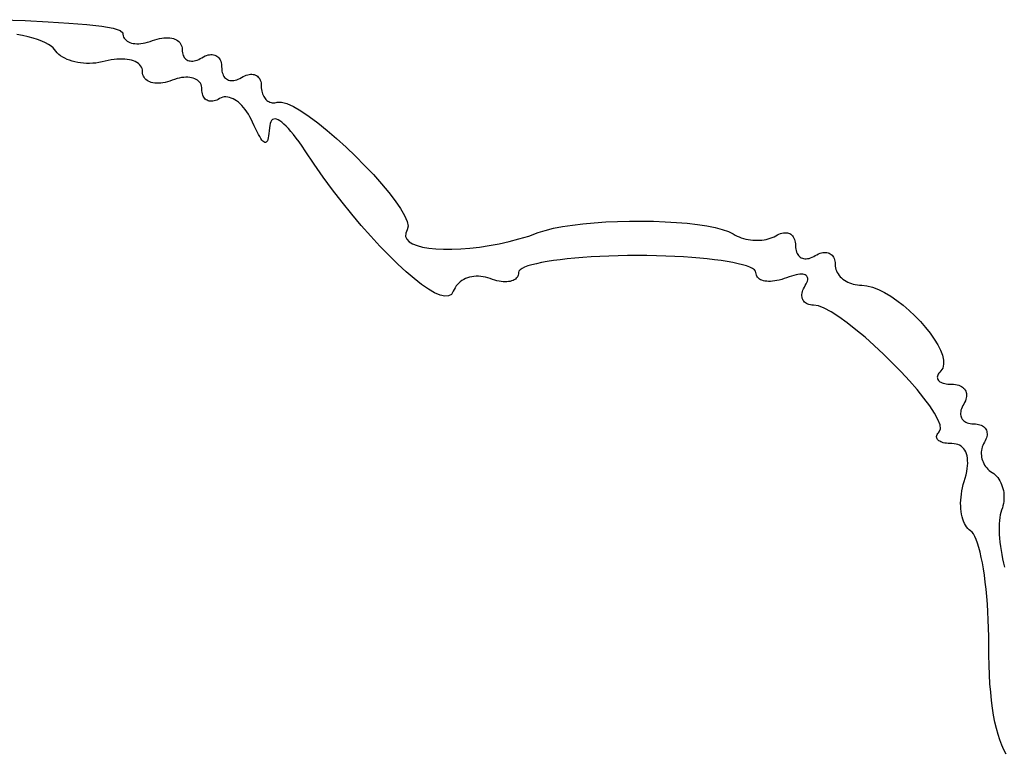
# Model space of a CAD drawing. Header units: metres. Extents: x 7 to 471, y 42 to 513.
# Tile 26 of 85: x 75 to 93, y 219 to 232. Entities that reach past the tile are written whole.
import ezdxf

# ---------------------------------------------------------------- set-up
doc = ezdxf.new("R2010")
doc.units = ezdxf.units.M

msp = doc.modelspace()

# ---------------------------------------------------------------- linework, layer by layer
for p, q in [((75.076, 232.276), (75.5167, 232.26)), ((75.5167, 232.26), (75.9267, 232.24)), ((75.9267, 232.24), (76.2975, 232.217)), ((76.2975, 232.217), (76.6203, 232.189)), ((76.6203, 232.189), (76.8864, 232.158)), ((76.8864, 232.158), (77.0872, 232.123)), ((77.0872, 232.123), (77.2141, 232.085)), ((77.2141, 232.085), (77.2583, 232.044)), ((75.4726, 231.994), (75.3692, 232.015)), ((75.5694, 231.97), (75.4726, 231.994)), ((75.659, 231.946), (75.5694, 231.97)), ((75.7409, 231.92), (75.659, 231.946)), ((75.8146, 231.893), (75.7409, 231.92)), ((77.2583, 232.044), (77.2601, 232.016)), ((77.2601, 232.016), (77.2653, 231.991)), ((77.2653, 231.991), (77.2738, 231.967)), ((77.2738, 231.967), (77.2854, 231.946)), ((77.2854, 231.946), (77.3001, 231.926)), ((77.3001, 231.926), (77.3176, 231.909)), ((77.3176, 231.909), (77.3379, 231.893)), ((77.7443, 231.887), (77.7875, 231.903)), ((77.7875, 231.903), (77.8307, 231.918)), ((77.8307, 231.918), (77.873, 231.931)), ((77.873, 231.931), (77.9143, 231.941)), ((77.9143, 231.941), (77.9543, 231.948)), ((77.9543, 231.948), (77.993, 231.953)), ((77.993, 231.953), (78.0301, 231.955)), ((78.0301, 231.955), (78.0657, 231.955)), ((78.0657, 231.955), (78.0995, 231.952)), ((78.0995, 231.952), (78.1314, 231.947)), ((78.1314, 231.947), (78.1612, 231.94)), ((78.1612, 231.94), (78.1889, 231.93)), ((78.1889, 231.93), (78.2142, 231.918)), ((78.2142, 231.918), (78.2371, 231.903)), ((78.2371, 231.903), (78.2574, 231.887)), ((75.8797, 231.865), (75.8146, 231.893)), ((75.9355, 231.836), (75.8797, 231.865)), ((75.9816, 231.806), (75.9355, 231.836)), ((76.0175, 231.776), (75.9816, 231.806)), ((76.0426, 231.744), (76.0175, 231.776)), ((76.0642, 231.714), (76.0426, 231.744)), ((77.3379, 231.893), (77.3608, 231.88)), ((77.3608, 231.88), (77.3861, 231.869)), ((77.3861, 231.869), (77.4138, 231.86)), ((77.4138, 231.86), (77.4436, 231.854)), ((77.4436, 231.854), (77.4755, 231.85)), ((77.4755, 231.85), (77.5093, 231.848)), ((77.5093, 231.848), (77.5448, 231.848)), ((77.5448, 231.848), (77.582, 231.851)), ((77.582, 231.851), (77.6207, 231.856)), ((77.6207, 231.856), (77.6607, 231.864)), ((77.6607, 231.864), (77.702, 231.874)), ((77.702, 231.874), (77.7443, 231.887)), ((78.2574, 231.887), (78.2749, 231.868)), ((78.2749, 231.868), (78.2896, 231.847)), ((78.2896, 231.847), (78.3012, 231.824)), ((78.3012, 231.824), (78.3097, 231.799)), ((78.3097, 231.799), (78.3149, 231.772)), ((78.3149, 231.772), (78.3167, 231.743)), ((78.3167, 231.743), (78.3178, 231.714)), ((76.0897, 231.685), (76.0642, 231.714)), ((76.1188, 231.658), (76.0897, 231.685)), ((76.1514, 231.632), (76.1188, 231.658)), ((76.1871, 231.609), (76.1514, 231.632)), ((76.2258, 231.588), (76.1871, 231.609)), ((76.2673, 231.569), (76.2258, 231.588)), ((76.3112, 231.552), (76.2673, 231.569)), ((76.3574, 231.537), (76.3112, 231.552)), ((76.9998, 231.548), (76.9454, 231.535)), ((77.053, 231.558), (76.9998, 231.548)), ((77.1049, 231.566), (77.053, 231.558)), ((77.1553, 231.571), (77.1049, 231.566)), ((77.2039, 231.574), (77.1553, 231.571)), ((77.2507, 231.575), (77.2039, 231.574)), ((77.2954, 231.573), (77.2507, 231.575)), ((77.3379, 231.568), (77.2954, 231.573)), ((77.378, 231.562), (77.3379, 231.568)), ((77.4156, 231.553), (77.378, 231.562)), ((77.4504, 231.542), (77.4156, 231.553)), ((78.3178, 231.714), (78.3213, 231.687)), ((78.3213, 231.687), (78.327, 231.663)), ((78.327, 231.663), (78.3347, 231.64)), ((78.3347, 231.64), (78.3445, 231.62)), ((78.3445, 231.62), (78.3562, 231.601)), ((78.3562, 231.601), (78.3697, 231.585)), ((78.3697, 231.585), (78.385, 231.572)), ((78.385, 231.572), (78.4019, 231.56)), ((78.4019, 231.56), (78.4203, 231.551)), ((78.4203, 231.551), (78.4402, 231.544)), ((78.4402, 231.544), (78.4614, 231.54)), ((78.5077, 231.539), (78.5325, 231.543)), ((78.5325, 231.543), (78.5582, 231.548)), ((78.5582, 231.548), (78.5849, 231.557)), ((78.5849, 231.557), (78.6124, 231.568)), ((78.6124, 231.568), (78.6406, 231.582)), ((78.6406, 231.582), (78.6694, 231.599)), ((78.6694, 231.599), (78.6983, 231.615)), ((78.6983, 231.615), (78.7265, 231.629)), ((78.7265, 231.629), (78.754, 231.639)), ((78.754, 231.639), (78.7806, 231.647)), ((78.7806, 231.647), (78.8064, 231.652)), ((78.8064, 231.652), (78.8312, 231.654)), ((78.8312, 231.654), (78.8549, 231.654)), ((78.8549, 231.654), (78.8774, 231.651)), ((78.8774, 231.651), (78.8987, 231.645)), ((78.8987, 231.645), (78.9186, 231.637)), ((78.9186, 231.637), (78.937, 231.626)), ((78.937, 231.626), (78.9539, 231.613)), ((78.9539, 231.613), (78.9692, 231.597)), ((78.9692, 231.597), (78.9827, 231.579)), ((78.9827, 231.579), (78.9944, 231.558)), ((78.9944, 231.558), (79.0042, 231.535)), ((76.4055, 231.525), (76.3574, 231.537)), ((76.4555, 231.514), (76.4055, 231.525)), ((76.5069, 231.506), (76.4555, 231.514)), ((76.5597, 231.501), (76.5069, 231.506)), ((76.6135, 231.498), (76.5597, 231.501)), ((76.6682, 231.497), (76.6135, 231.498)), ((76.7234, 231.5), (76.6682, 231.497)), ((76.779, 231.504), (76.7234, 231.5)), ((76.8347, 231.512), (76.779, 231.504)), ((76.8902, 231.522), (76.8347, 231.512)), ((76.9454, 231.535), (76.8902, 231.522)), ((77.4822, 231.529), (77.4504, 231.542)), ((77.511, 231.513), (77.4822, 231.529)), ((77.5365, 231.496), (77.511, 231.513)), ((77.5586, 231.477), (77.5365, 231.496)), ((77.577, 231.455), (77.5586, 231.477)), ((77.5917, 231.432), (77.577, 231.455)), ((77.6024, 231.407), (77.5917, 231.432)), ((77.6089, 231.38), (77.6024, 231.407)), ((77.6111, 231.351), (77.6089, 231.38)), ((78.4614, 231.54), (78.484, 231.538)), ((78.484, 231.538), (78.5077, 231.539)), ((79.0042, 231.535), (79.0119, 231.51)), ((79.0119, 231.51), (79.0176, 231.483)), ((79.0176, 231.483), (79.021, 231.454)), ((79.021, 231.454), (79.0234, 231.391)), ((79.0234, 231.391), (79.0269, 231.361)), ((77.6129, 231.323), (77.6111, 231.351)), ((77.6181, 231.296), (77.6129, 231.323)), ((77.6266, 231.272), (77.6181, 231.296)), ((77.6382, 231.249), (77.6266, 231.272)), ((77.6529, 231.229), (77.6382, 231.249)), ((77.6704, 231.21), (77.6529, 231.229)), ((77.6907, 231.194), (77.6704, 231.21)), ((77.7135, 231.18), (77.6907, 231.194)), ((78.1403, 231.197), (78.097, 231.182)), ((78.1835, 231.212), (78.1403, 231.197)), ((78.2258, 231.225), (78.1835, 231.212)), ((78.267, 231.235), (78.2258, 231.225)), ((78.3071, 231.243), (78.267, 231.235)), ((78.3457, 231.247), (78.3071, 231.243)), ((78.3829, 231.25), (78.3457, 231.247)), ((78.4185, 231.249), (78.3829, 231.25)), ((78.4523, 231.247), (78.4185, 231.249)), ((78.4841, 231.241), (78.4523, 231.247)), ((78.514, 231.234), (78.4841, 231.241)), ((78.5417, 231.224), (78.514, 231.234)), ((78.567, 231.212), (78.5417, 231.224)), ((78.5899, 231.198), (78.567, 231.212)), ((78.6101, 231.181), (78.5899, 231.198)), ((79.0269, 231.361), (79.0325, 231.334)), ((79.0325, 231.334), (79.0403, 231.309)), ((79.0403, 231.309), (79.05, 231.286)), ((79.05, 231.286), (79.0617, 231.266)), ((79.0617, 231.266), (79.0753, 231.248)), ((79.0753, 231.248), (79.0905, 231.232)), ((79.0905, 231.232), (79.1074, 231.219)), ((79.1074, 231.219), (79.1258, 231.208)), ((79.1258, 231.208), (79.1457, 231.199)), ((79.1457, 231.199), (79.167, 231.194)), ((79.167, 231.194), (79.1895, 231.19)), ((79.2132, 231.19), (79.238, 231.192)), ((79.238, 231.192), (79.2638, 231.197)), ((79.2638, 231.197), (79.2905, 231.205)), ((79.2905, 231.205), (79.318, 231.216)), ((79.318, 231.216), (79.3462, 231.229)), ((79.3462, 231.229), (79.375, 231.246)), ((79.375, 231.246), (79.4038, 231.262)), ((79.4038, 231.262), (79.432, 231.276)), ((79.432, 231.276), (79.4595, 231.287)), ((79.4595, 231.287), (79.4862, 231.295)), ((79.4862, 231.295), (79.512, 231.301)), ((79.512, 231.301), (79.5368, 231.304)), ((79.5368, 231.304), (79.5605, 231.304)), ((79.5605, 231.304), (79.583, 231.302)), ((79.583, 231.302), (79.6042, 231.297)), ((79.6042, 231.297), (79.6241, 231.29)), ((79.6241, 231.29), (79.6426, 231.28)), ((79.6426, 231.28), (79.6595, 231.268)), ((79.6595, 231.268), (79.6747, 231.254)), ((79.6747, 231.254), (79.6882, 231.237)), ((79.6882, 231.237), (79.6999, 231.218)), ((79.6999, 231.218), (79.7097, 231.197)), ((79.7097, 231.197), (79.7175, 231.173)), ((77.7389, 231.168), (77.7135, 231.18)), ((77.7665, 231.159), (77.7389, 231.168)), ((77.7964, 231.151), (77.7665, 231.159)), ((77.8283, 231.146), (77.7964, 231.151)), ((77.8621, 231.144), (77.8283, 231.146)), ((77.8976, 231.144), (77.8621, 231.144)), ((77.9348, 231.146), (77.8976, 231.144)), ((77.9735, 231.151), (77.9348, 231.146)), ((78.0135, 231.159), (77.9735, 231.151)), ((78.0547, 231.169), (78.0135, 231.159)), ((78.097, 231.182), (78.0547, 231.169)), ((78.6277, 231.162), (78.6101, 231.181)), ((78.6423, 231.142), (78.6277, 231.162)), ((78.654, 231.119), (78.6423, 231.142)), ((78.6625, 231.094), (78.654, 231.119)), ((78.6677, 231.067), (78.6625, 231.094)), ((78.6694, 231.038), (78.6677, 231.067)), ((78.6705, 231.009), (78.6694, 231.038)), ((79.1895, 231.19), (79.2132, 231.19)), ((79.7175, 231.173), (79.7231, 231.148)), ((79.7231, 231.148), (79.7266, 231.12)), ((79.7266, 231.12), (79.7278, 231.09)), ((79.7278, 231.09), (79.7287, 231.06)), ((79.7287, 231.06), (79.7315, 231.031)), ((79.7315, 231.031), (79.7361, 231.003)), ((78.6736, 230.982), (78.6705, 231.009)), ((78.6787, 230.956), (78.6736, 230.982)), ((78.6856, 230.933), (78.6787, 230.956)), ((78.6944, 230.912), (78.6856, 230.933)), ((78.7048, 230.893), (78.6944, 230.912)), ((78.7169, 230.876), (78.7048, 230.893)), ((78.7306, 230.862), (78.7169, 230.876)), ((78.7457, 230.849), (78.7306, 230.862)), ((78.7622, 230.839), (78.7457, 230.849)), ((78.9342, 230.843), (78.9096, 230.834)), ((78.9594, 230.855), (78.9342, 230.843)), ((78.9852, 230.87), (78.9594, 230.855)), ((79.0119, 230.884), (78.9852, 230.87)), ((79.0398, 230.894), (79.0119, 230.884)), ((79.0688, 230.899), (79.0398, 230.894)), ((79.0987, 230.9), (79.0688, 230.899)), ((79.1293, 230.897), (79.0987, 230.9)), ((79.1605, 230.891), (79.1293, 230.897)), ((79.1921, 230.88), (79.1605, 230.891)), ((79.224, 230.866), (79.1921, 230.88)), ((79.256, 230.849), (79.224, 230.866)), ((79.2879, 230.827), (79.256, 230.849)), ((79.7361, 231.003), (79.7424, 230.977)), ((79.7424, 230.977), (79.7504, 230.952)), ((79.7504, 230.952), (79.7598, 230.929)), ((79.7598, 230.929), (79.7708, 230.907)), ((79.7708, 230.907), (79.7832, 230.887)), ((79.7832, 230.887), (79.7969, 230.869)), ((79.7969, 230.869), (79.8119, 230.852)), ((79.8119, 230.852), (79.828, 230.838)), ((78.78, 230.831), (78.7622, 230.839)), ((78.7991, 230.825), (78.78, 230.831)), ((78.8192, 230.822), (78.7991, 230.825)), ((78.8404, 230.821), (78.8192, 230.822)), ((78.8626, 230.823), (78.8404, 230.821)), ((78.8857, 230.827), (78.8626, 230.823)), ((78.9096, 230.834), (78.8857, 230.827)), ((79.3197, 230.803), (79.2879, 230.827)), ((79.3512, 230.775), (79.3197, 230.803)), ((79.3821, 230.744), (79.3512, 230.775)), ((79.4125, 230.71), (79.3821, 230.744)), ((79.442, 230.674), (79.4125, 230.71)), ((79.4705, 230.634), (79.442, 230.674)), ((79.828, 230.838), (79.8453, 230.825)), ((79.8453, 230.825), (79.8636, 230.815)), ((79.8636, 230.815), (79.8828, 230.806)), ((79.8828, 230.806), (79.9029, 230.8)), ((79.9029, 230.8), (79.9239, 230.796)), ((79.9239, 230.796), (79.9456, 230.795)), ((79.9456, 230.795), (79.9679, 230.796)), ((79.9679, 230.796), (79.9908, 230.799)), ((79.9908, 230.799), (80.0142, 230.805)), ((80.0142, 230.805), (80.0892, 230.808)), ((80.0892, 230.808), (80.1865, 230.782)), ((80.1865, 230.782), (80.3031, 230.728)), ((80.3031, 230.728), (80.436, 230.65)), ((79.498, 230.592), (79.4705, 230.634)), ((79.5242, 230.547), (79.498, 230.592)), ((79.549, 230.5), (79.5242, 230.547)), ((79.5722, 230.45), (79.549, 230.5)), ((79.929, 230.495), (79.9116, 230.48)), ((79.9495, 230.504), (79.929, 230.495)), ((79.973, 230.506), (79.9495, 230.504)), ((79.9993, 230.501), (79.973, 230.506)), ((80.0284, 230.49), (79.9993, 230.501)), ((80.0602, 230.472), (80.0284, 230.49)), ((80.436, 230.65), (80.5823, 230.552)), ((80.5823, 230.552), (80.7388, 230.435)), ((79.6011, 230.386), (79.5722, 230.45)), ((79.6283, 230.327), (79.6011, 230.386)), ((79.6538, 230.276), (79.6283, 230.327)), ((79.8738, 230.348), (79.87, 230.295)), ((79.8783, 230.392), (79.8738, 230.348)), ((79.8861, 230.428), (79.8783, 230.392)), ((79.8972, 230.457), (79.8861, 230.428)), ((79.9116, 230.48), (79.8972, 230.457)), ((80.0946, 230.447), (80.0602, 230.472)), ((80.1316, 230.416), (80.0946, 230.447)), ((80.171, 230.378), (80.1316, 230.416)), ((80.2127, 230.334), (80.171, 230.378)), ((80.2568, 230.284), (80.2127, 230.334)), ((80.7388, 230.435), (80.9026, 230.302)), ((79.6777, 230.23), (79.6538, 230.276)), ((79.6999, 230.191), (79.6777, 230.23)), ((79.7207, 230.158), (79.6999, 230.191)), ((79.7399, 230.131), (79.7207, 230.158)), ((79.8451, 230.142), (79.8363, 230.119)), ((79.8528, 230.171), (79.8451, 230.142)), ((79.8596, 230.206), (79.8528, 230.171)), ((79.8652, 230.248), (79.8596, 230.206)), ((79.87, 230.295), (79.8652, 230.248)), ((80.3031, 230.228), (80.2568, 230.284)), ((80.3515, 230.165), (80.3031, 230.228)), ((80.4019, 230.096), (80.3515, 230.165)), ((80.9026, 230.302), (81.0708, 230.158)), ((81.0708, 230.158), (81.2403, 230.004)), ((79.7577, 230.111), (79.7399, 230.131)), ((79.774, 230.097), (79.7577, 230.111)), ((79.789, 230.089), (79.774, 230.097)), ((79.8027, 230.087), (79.789, 230.089)), ((79.8151, 230.092), (79.8027, 230.087)), ((79.8263, 230.102), (79.8151, 230.092)), ((79.8363, 230.119), (79.8263, 230.102)), ((80.4542, 230.021), (80.4019, 230.096)), ((80.5085, 229.939), (80.4542, 230.021)), ((81.2403, 230.004), (81.4081, 229.843)), ((80.6681, 229.702), (80.5085, 229.939)), ((81.4081, 229.843), (81.5711, 229.679)), ((80.8323, 229.469), (80.6681, 229.702)), ((81.5711, 229.679), (81.7265, 229.515)), ((80.9999, 229.242), (80.8323, 229.469)), ((81.7265, 229.515), (81.8712, 229.353)), ((81.8712, 229.353), (82.0021, 229.196)), ((81.1696, 229.022), (80.9999, 229.242)), ((82.0021, 229.196), (82.1164, 229.048)), ((81.3401, 228.811), (81.1696, 229.022)), ((82.1164, 229.048), (82.2109, 228.91)), ((82.2109, 228.91), (82.2828, 228.787)), ((81.5102, 228.609), (81.3401, 228.811)), ((82.2828, 228.787), (82.3289, 228.681)), ((81.6787, 228.417), (81.5102, 228.609)), ((82.3289, 228.681), (82.3463, 228.596)), ((82.3463, 228.596), (82.332, 228.533)), ((84.9363, 228.557), (85.0981, 228.589)), ((85.0981, 228.589), (85.2748, 228.616)), ((85.2748, 228.616), (85.4639, 228.639)), ((85.4639, 228.639), (85.6629, 228.657)), ((85.6629, 228.657), (85.8695, 228.671)), ((85.8695, 228.671), (86.0812, 228.681)), ((86.0812, 228.681), (86.2956, 228.686)), ((86.2956, 228.686), (86.5103, 228.687)), ((86.5103, 228.687), (86.7229, 228.683)), ((86.7229, 228.683), (86.9309, 228.675)), ((86.9309, 228.675), (87.1319, 228.663)), ((87.1319, 228.663), (87.3236, 228.646)), ((87.3236, 228.646), (87.5034, 228.626)), ((87.5034, 228.626), (87.6689, 228.6)), ((87.6689, 228.6), (87.8179, 228.571)), ((87.8179, 228.571), (87.9477, 228.537)), ((81.8443, 228.238), (81.6787, 228.417)), ((82.3041, 228.47), (82.3011, 228.413)), ((82.3011, 228.413), (82.3213, 228.362)), ((82.332, 228.533), (82.3041, 228.47)), ((84.3224, 228.367), (84.4965, 228.42)), ((84.4965, 228.42), (84.6667, 228.48)), ((84.6667, 228.48), (84.7916, 228.521)), ((84.7916, 228.521), (84.9363, 228.557)), ((87.9477, 228.537), (88.056, 228.499)), ((88.056, 228.499), (88.1405, 228.457)), ((88.1405, 228.457), (88.1749, 228.437)), ((88.1749, 228.437), (88.2108, 228.419)), ((88.2108, 228.419), (88.2482, 228.403)), ((88.2482, 228.403), (88.2867, 228.389)), ((88.2867, 228.389), (88.3262, 228.377)), ((88.8036, 228.379), (88.8376, 228.392)), ((88.8376, 228.392), (88.8698, 228.407)), ((88.8698, 228.407), (88.9, 228.424)), ((88.9, 228.424), (88.9288, 228.44)), ((88.9288, 228.44), (88.957, 228.454)), ((88.957, 228.454), (88.9845, 228.464)), ((88.9845, 228.464), (89.0112, 228.472)), ((89.0112, 228.472), (89.037, 228.477)), ((89.037, 228.477), (89.0618, 228.479)), ((89.0618, 228.479), (89.0855, 228.479)), ((89.0855, 228.479), (89.108, 228.476)), ((89.108, 228.476), (89.1292, 228.47)), ((89.1292, 228.47), (89.1491, 228.462)), ((89.1491, 228.462), (89.1676, 228.451)), ((89.1676, 228.451), (89.1845, 228.438)), ((89.1845, 228.438), (89.1997, 228.422)), ((89.1997, 228.422), (89.2132, 228.404)), ((89.2132, 228.404), (89.2249, 228.383)), ((89.2249, 228.383), (89.2347, 228.36)), ((82.0058, 228.071), (81.8443, 228.238)), ((82.3213, 228.362), (82.3631, 228.318)), ((82.3631, 228.318), (82.4249, 228.28)), ((82.4249, 228.28), (82.5051, 228.248)), ((82.5051, 228.248), (82.6021, 228.222)), ((82.6021, 228.222), (82.7144, 228.203)), ((83.4481, 228.203), (83.6181, 228.223)), ((83.6181, 228.223), (83.7921, 228.249)), ((83.7921, 228.249), (83.9686, 228.282)), ((83.9686, 228.282), (84.1459, 228.321)), ((84.1459, 228.321), (84.3224, 228.367)), ((88.3262, 228.377), (88.3665, 228.366)), ((88.3665, 228.366), (88.4073, 228.358)), ((88.4073, 228.358), (88.4486, 228.351)), ((88.4486, 228.351), (88.49, 228.346)), ((88.49, 228.346), (88.5313, 228.344)), ((88.5313, 228.344), (88.5725, 228.343)), ((88.5725, 228.343), (88.6132, 228.344)), ((88.6132, 228.344), (88.6534, 228.347)), ((88.6534, 228.347), (88.6926, 228.352)), ((88.6926, 228.352), (88.7309, 228.359)), ((88.7309, 228.359), (88.768, 228.368)), ((88.768, 228.368), (88.8036, 228.379)), ((89.2347, 228.36), (89.2425, 228.335)), ((89.2425, 228.335), (89.2481, 228.308)), ((89.2481, 228.308), (89.2516, 228.279)), ((89.2516, 228.279), (89.254, 228.216)), ((89.254, 228.216), (89.2574, 228.186)), ((82.1619, 227.918), (82.0058, 228.071)), ((82.7144, 228.203), (82.8403, 228.19)), ((82.8403, 228.19), (82.9782, 228.184)), ((82.9782, 228.184), (83.1266, 228.184)), ((83.1266, 228.184), (83.2837, 228.19)), ((83.2837, 228.19), (83.4481, 228.203)), ((85.4614, 228.037), (85.3192, 228.025)), ((85.6101, 228.047), (85.4614, 228.037)), ((85.7647, 228.055), (85.6101, 228.047)), ((85.9248, 228.062), (85.7647, 228.055)), ((86.0896, 228.067), (85.9248, 228.062)), ((86.2588, 228.07), (86.0896, 228.067)), ((86.4316, 228.071), (86.2588, 228.07)), ((86.6045, 228.07), (86.4316, 228.071)), ((86.7737, 228.067), (86.6045, 228.07)), ((86.9385, 228.062), (86.7737, 228.067)), ((87.0986, 228.055), (86.9385, 228.062)), ((87.2532, 228.047), (87.0986, 228.055)), ((87.4019, 228.037), (87.2532, 228.047)), ((87.5441, 228.025), (87.4019, 228.037)), ((89.2574, 228.186), (89.2631, 228.159)), ((89.2631, 228.159), (89.2708, 228.134)), ((89.2708, 228.134), (89.2806, 228.111)), ((89.2806, 228.111), (89.2923, 228.091)), ((89.2923, 228.091), (89.3058, 228.073)), ((89.3058, 228.073), (89.3211, 228.057)), ((89.3211, 228.057), (89.338, 228.044)), ((89.338, 228.044), (89.3564, 228.033)), ((89.3564, 228.033), (89.3763, 228.024)), ((89.521, 228.03), (89.5485, 228.041)), ((89.5485, 228.041), (89.5767, 228.054)), ((89.5767, 228.054), (89.6055, 228.071)), ((89.6055, 228.071), (89.6344, 228.087)), ((89.6344, 228.087), (89.6626, 228.101)), ((89.6626, 228.101), (89.6901, 228.112)), ((89.6901, 228.112), (89.7168, 228.12)), ((89.7168, 228.12), (89.7425, 228.126)), ((89.7425, 228.126), (89.7673, 228.129)), ((89.7673, 228.129), (89.791, 228.129)), ((89.791, 228.129), (89.8136, 228.127)), ((89.8136, 228.127), (89.8348, 228.122)), ((89.8348, 228.122), (89.8547, 228.115)), ((89.8547, 228.115), (89.8731, 228.105)), ((89.8731, 228.105), (89.89, 228.093)), ((89.89, 228.093), (89.9053, 228.079)), ((89.9053, 228.079), (89.9188, 228.062)), ((89.9188, 228.062), (89.9305, 228.043)), ((89.9305, 228.043), (89.9403, 228.022)), ((82.3113, 227.781), (82.1619, 227.918)), ((84.4235, 227.864), (84.3769, 227.841)), ((84.4822, 227.886), (84.4235, 227.864)), ((84.5524, 227.907), (84.4822, 227.886)), ((84.6335, 227.927), (84.5524, 227.907)), ((84.7251, 227.947), (84.6335, 227.927)), ((84.8265, 227.965), (84.7251, 227.947)), ((84.9371, 227.982), (84.8265, 227.965)), ((85.0565, 227.998), (84.9371, 227.982)), ((85.184, 228.012), (85.0565, 227.998)), ((85.3192, 228.025), (85.184, 228.012)), ((87.6792, 228.012), (87.5441, 228.025)), ((87.8067, 227.998), (87.6792, 228.012)), ((87.926, 227.982), (87.8067, 227.998)), ((88.0366, 227.965), (87.926, 227.982)), ((88.1378, 227.947), (88.0366, 227.965)), ((88.2293, 227.927), (88.1378, 227.947)), ((88.3104, 227.907), (88.2293, 227.927)), ((88.3805, 227.886), (88.3104, 227.907)), ((88.4391, 227.864), (88.3805, 227.886)), ((88.4856, 227.841), (88.4391, 227.864)), ((89.3763, 228.024), (89.3976, 228.019)), ((89.3976, 228.019), (89.4201, 228.015)), ((89.4201, 228.015), (89.4438, 228.015)), ((89.4438, 228.015), (89.4686, 228.017)), ((89.4686, 228.017), (89.4944, 228.022)), ((89.4944, 228.022), (89.521, 228.03)), ((89.9403, 228.022), (89.948, 227.998)), ((89.948, 227.998), (89.9537, 227.973)), ((89.9537, 227.973), (89.9572, 227.945)), ((89.9572, 227.945), (89.9583, 227.915)), ((89.9583, 227.915), (89.9599, 227.885)), ((89.9599, 227.885), (89.9646, 227.855)), ((82.4529, 227.661), (82.3113, 227.781)), ((83.4423, 227.685), (83.4059, 227.674)), ((83.4799, 227.694), (83.4423, 227.685)), ((83.5188, 227.699), (83.4799, 227.694)), ((83.5585, 227.702), (83.5188, 227.699)), ((83.5991, 227.703), (83.5585, 227.702)), ((83.6403, 227.7), (83.5991, 227.703)), ((83.6819, 227.695), (83.6403, 227.7)), ((83.7238, 227.686), (83.6819, 227.695)), ((83.7657, 227.675), (83.7238, 227.686)), ((84.2886, 227.683), (84.2745, 227.667)), ((84.2999, 227.702), (84.2886, 227.683)), ((84.3081, 227.722), (84.2999, 227.702)), ((84.3132, 227.744), (84.3081, 227.722)), ((84.3149, 227.768), (84.3132, 227.744)), ((84.322, 227.793), (84.3149, 227.768)), ((84.3429, 227.817), (84.322, 227.793)), ((84.3769, 227.841), (84.3429, 227.817)), ((88.5195, 227.817), (88.4856, 227.841)), ((88.5402, 227.793), (88.5195, 227.817)), ((88.5472, 227.768), (88.5402, 227.793)), ((88.549, 227.745), (88.5472, 227.768)), ((88.5544, 227.722), (88.549, 227.745)), ((88.5632, 227.702), (88.5544, 227.722)), ((88.5752, 227.684), (88.5632, 227.702)), ((88.5904, 227.668), (88.5752, 227.684)), ((89.1405, 227.693), (89.0947, 227.676)), ((89.1837, 227.707), (89.1405, 227.693)), ((89.2241, 227.719), (89.1837, 227.707)), ((89.2617, 227.727), (89.2241, 227.719)), ((89.2964, 227.734), (89.2617, 227.727)), ((89.3282, 227.737), (89.2964, 227.734)), ((89.357, 227.738), (89.3282, 227.737)), ((89.3828, 227.737), (89.357, 227.738)), ((89.4054, 227.733), (89.3828, 227.737)), ((89.4247, 227.727), (89.4054, 227.733)), ((89.4409, 227.718), (89.4247, 227.727)), ((89.4536, 227.707), (89.4409, 227.718)), ((89.4629, 227.694), (89.4536, 227.707)), ((89.4688, 227.679), (89.4629, 227.694)), ((89.9646, 227.855), (89.9722, 227.826)), ((89.9722, 227.826), (89.9826, 227.798)), ((89.9826, 227.798), (89.9958, 227.77)), ((89.9958, 227.77), (90.0115, 227.744)), ((90.0115, 227.744), (90.0296, 227.719)), ((90.0296, 227.719), (90.0502, 227.695)), ((90.0502, 227.695), (90.0729, 227.673)), ((82.5853, 227.558), (82.4529, 227.661)), ((82.7073, 227.474), (82.5853, 227.558)), ((83.2021, 227.529), (83.1823, 227.499)), ((83.2245, 227.556), (83.2021, 227.529)), ((83.2495, 227.582), (83.2245, 227.556)), ((83.2768, 227.605), (83.2495, 227.582)), ((83.3062, 227.626), (83.2768, 227.605)), ((83.3377, 227.644), (83.3062, 227.626)), ((83.371, 227.66), (83.3377, 227.644)), ((83.4059, 227.674), (83.371, 227.66)), ((83.8076, 227.661), (83.7657, 227.675)), ((83.849, 227.646), (83.8076, 227.661)), ((83.8895, 227.633), (83.849, 227.646)), ((83.9289, 227.623), (83.8895, 227.633)), ((83.9672, 227.615), (83.9289, 227.623)), ((84.0042, 227.609), (83.9672, 227.615)), ((84.0398, 227.605), (84.0042, 227.609)), ((84.0739, 227.604), (84.0398, 227.605)), ((84.1062, 227.605), (84.0739, 227.604)), ((84.1368, 227.607), (84.1062, 227.605)), ((84.1654, 227.612), (84.1368, 227.607)), ((84.1919, 227.619), (84.1654, 227.612)), ((84.2162, 227.628), (84.1919, 227.619)), ((84.2382, 227.639), (84.2162, 227.628)), ((84.2577, 227.652), (84.2382, 227.639)), ((84.2745, 227.667), (84.2577, 227.652)), ((88.6085, 227.653), (88.5904, 227.668)), ((88.6295, 227.641), (88.6085, 227.653)), ((88.6532, 227.631), (88.6295, 227.641)), ((88.6794, 227.623), (88.6532, 227.631)), ((88.708, 227.617), (88.6794, 227.623)), ((88.7389, 227.613), (88.708, 227.617)), ((88.7719, 227.611), (88.7389, 227.613)), ((88.8068, 227.611), (88.7719, 227.611)), ((88.8436, 227.614), (88.8068, 227.611)), ((88.8821, 227.619), (88.8436, 227.614)), ((88.9221, 227.626), (88.8821, 227.619)), ((88.9635, 227.635), (88.9221, 227.626)), ((89.0062, 227.646), (88.9635, 227.635)), ((89.05, 227.66), (89.0062, 227.646)), ((89.0947, 227.676), (89.05, 227.66)), ((89.3966, 227.481), (89.4103, 227.509)), ((89.4103, 227.509), (89.4267, 227.538)), ((89.4267, 227.538), (89.4432, 227.567)), ((89.4432, 227.567), (89.4559, 227.593)), ((89.4559, 227.593), (89.4647, 227.618)), ((89.4647, 227.618), (89.4697, 227.64)), ((89.4711, 227.661), (89.4688, 227.679)), ((89.4697, 227.64), (89.4711, 227.661)), ((90.0729, 227.673), (90.0977, 227.651)), ((90.0977, 227.651), (90.1244, 227.632)), ((90.1244, 227.632), (90.153, 227.614)), ((90.153, 227.614), (90.1833, 227.598)), ((90.1833, 227.598), (90.2152, 227.584)), ((90.2152, 227.584), (90.2485, 227.571)), ((90.2485, 227.571), (90.2832, 227.561)), ((90.2832, 227.561), (90.3191, 227.553)), ((90.3191, 227.553), (90.3561, 227.547)), ((90.3561, 227.547), (90.394, 227.543)), ((90.394, 227.543), (90.4328, 227.542)), ((90.4328, 227.542), (90.5269, 227.533)), ((90.5269, 227.533), (90.6272, 227.507)), ((90.6272, 227.507), (90.7324, 227.467)), ((82.8177, 227.41), (82.7073, 227.474)), ((82.9153, 227.367), (82.8177, 227.41)), ((82.9986, 227.347), (82.9153, 227.367)), ((83.0666, 227.351), (82.9986, 227.347)), ((83.118, 227.379), (83.0666, 227.351)), ((83.1515, 227.434), (83.118, 227.379)), ((83.1654, 227.467), (83.1515, 227.434)), ((83.1823, 227.499), (83.1654, 227.467)), ((89.3677, 227.354), (89.3684, 227.378)), ((89.3696, 227.332), (89.3677, 227.354)), ((89.3684, 227.378), (89.3715, 227.402)), ((89.3739, 227.311), (89.3696, 227.332)), ((89.3715, 227.402), (89.3773, 227.428)), ((89.3773, 227.428), (89.3856, 227.454)), ((89.3856, 227.454), (89.3966, 227.481)), ((90.7324, 227.467), (90.8409, 227.413)), ((90.8409, 227.413), (90.9512, 227.347)), ((90.9512, 227.347), (91.0621, 227.271)), ((89.3806, 227.291), (89.3739, 227.311)), ((89.3898, 227.273), (89.3806, 227.291)), ((89.4012, 227.256), (89.3898, 227.273)), ((89.415, 227.241), (89.4012, 227.256)), ((89.431, 227.228), (89.415, 227.241)), ((89.4493, 227.216), (89.431, 227.228)), ((89.4698, 227.207), (89.4493, 227.216)), ((89.4924, 227.199), (89.4698, 227.207)), ((89.5171, 227.193), (89.4924, 227.199)), ((89.5439, 227.19), (89.5171, 227.193)), ((89.5727, 227.189), (89.5439, 227.19)), ((89.6599, 227.174), (89.5727, 227.189)), ((89.7664, 227.133), (89.6599, 227.174)), ((91.0621, 227.271), (91.1719, 227.186)), ((91.1719, 227.186), (91.2792, 227.094)), ((89.8896, 227.066), (89.7664, 227.133)), ((90.0265, 226.979), (89.8896, 227.066)), ((90.1745, 226.872), (90.0265, 226.979)), ((91.2792, 227.094), (91.3825, 226.997)), ((91.3825, 226.997), (91.4805, 226.895)), ((90.3307, 226.75), (90.1745, 226.872)), ((91.4805, 226.895), (91.5715, 226.792)), ((90.4923, 226.614), (90.3307, 226.75)), ((91.5715, 226.792), (91.6543, 226.687)), ((91.6543, 226.687), (91.7272, 226.583)), ((90.6565, 226.468), (90.4923, 226.614)), ((90.8206, 226.314), (90.6565, 226.468)), ((91.7272, 226.583), (91.7889, 226.482)), ((91.7889, 226.482), (91.8378, 226.385)), ((90.9817, 226.156), (90.8206, 226.314)), ((91.8378, 226.385), (91.8726, 226.293)), ((91.8726, 226.293), (91.8918, 226.209)), ((91.1371, 225.996), (90.9817, 226.156)), ((91.8938, 226.133), (91.8773, 226.067)), ((91.8918, 226.209), (91.8938, 226.133)), ((91.284, 225.836), (91.1371, 225.996)), ((91.7885, 225.939), (91.7832, 225.922)), ((91.7968, 225.957), (91.7885, 225.939)), ((91.8083, 225.976), (91.7968, 225.957)), ((91.8229, 225.994), (91.8083, 225.976)), ((91.8407, 226.014), (91.8229, 225.994)), ((91.8773, 226.067), (91.8407, 226.014)), ((91.4195, 225.681), (91.284, 225.836)), ((91.7832, 225.922), (91.7809, 225.906)), ((91.7809, 225.906), (91.7816, 225.89)), ((91.7816, 225.89), (91.7852, 225.875)), ((91.7852, 225.875), (91.7917, 225.86)), ((91.7917, 225.86), (91.801, 225.847)), ((91.801, 225.847), (91.813, 225.835)), ((91.813, 225.835), (91.8277, 225.823)), ((91.8277, 225.823), (91.8451, 225.813)), ((91.8451, 225.813), (91.8651, 225.804)), ((91.8651, 225.804), (91.8877, 225.796)), ((91.8877, 225.796), (91.9127, 225.79)), ((91.9127, 225.79), (91.9402, 225.785)), ((91.9402, 225.785), (91.9701, 225.781)), ((91.9701, 225.781), (92.0023, 225.779)), ((92.0023, 225.779), (92.0369, 225.778)), ((92.0369, 225.778), (92.0715, 225.777)), ((92.0715, 225.777), (92.1039, 225.773)), ((92.1039, 225.773), (92.1341, 225.767)), ((92.1341, 225.767), (92.162, 225.76)), ((92.162, 225.76), (92.1876, 225.75)), ((92.1876, 225.75), (92.2108, 225.738)), ((91.5409, 225.531), (91.4195, 225.681)), ((92.2108, 225.738), (92.2315, 225.725)), ((92.2315, 225.725), (92.2496, 225.709)), ((92.2496, 225.709), (92.2653, 225.693)), ((92.2653, 225.693), (92.2783, 225.674)), ((92.2783, 225.674), (92.2886, 225.654)), ((92.2886, 225.654), (92.2962, 225.633)), ((92.2962, 225.633), (92.301, 225.61)), ((92.301, 225.61), (92.3029, 225.587)), ((92.3029, 225.587), (92.3019, 225.562)), ((91.6453, 225.392), (91.5409, 225.531)), ((92.2514, 225.425), (92.2349, 225.396)), ((92.2678, 225.454), (92.2514, 225.425)), ((92.2809, 225.482), (92.2678, 225.454)), ((92.291, 225.51), (92.2809, 225.482)), ((92.298, 225.536), (92.291, 225.51)), ((92.3019, 225.562), (92.298, 225.536)), ((91.7301, 225.264), (91.6453, 225.392)), ((91.7923, 225.151), (91.7301, 225.264)), ((92.1978, 225.288), (92.1956, 225.263)), ((92.1956, 225.263), (92.196, 225.24)), ((92.196, 225.24), (92.1992, 225.217)), ((92.2028, 225.314), (92.1978, 225.288)), ((92.2106, 225.34), (92.2028, 225.314)), ((92.2213, 225.368), (92.2106, 225.34)), ((92.2349, 225.396), (92.2213, 225.368)), ((91.8293, 225.056), (91.7923, 225.151)), ((91.8381, 224.982), (91.8293, 225.056)), ((92.1992, 225.217), (92.2049, 225.196)), ((92.2049, 225.196), (92.2132, 225.176)), ((92.2132, 225.176), (92.2241, 225.157)), ((92.2241, 225.157), (92.2374, 225.141)), ((92.2374, 225.141), (92.2532, 225.125)), ((92.2532, 225.125), (92.2713, 225.112)), ((92.2713, 225.112), (92.2918, 225.1)), ((92.2918, 225.1), (92.3146, 225.09)), ((92.3146, 225.09), (92.3396, 225.083)), ((92.3396, 225.083), (92.3669, 225.077)), ((92.3669, 225.077), (92.3963, 225.073)), ((92.3963, 225.073), (92.4278, 225.072)), ((92.4278, 225.072), (92.4593, 225.071)), ((92.4593, 225.071), (92.4889, 225.068)), ((92.4889, 225.068), (92.5163, 225.063)), ((92.5163, 225.063), (92.5417, 225.055)), ((92.5417, 225.055), (92.5649, 225.046)), ((91.7717, 224.864), (91.7781, 224.88)), ((91.7781, 224.88), (91.7876, 224.897)), ((91.7876, 224.897), (91.8002, 224.914)), ((91.8002, 224.914), (91.8161, 224.931)), ((91.8161, 224.931), (91.8381, 224.982)), ((92.5649, 225.046), (92.5859, 225.035)), ((92.5859, 225.035), (92.6046, 225.023)), ((92.6046, 225.023), (92.621, 225.009)), ((92.621, 225.009), (92.6351, 224.993)), ((92.6351, 224.993), (92.6467, 224.976)), ((92.6467, 224.976), (92.6559, 224.957)), ((92.6559, 224.957), (92.6625, 224.937)), ((92.6625, 224.937), (92.6666, 224.916)), ((92.6666, 224.916), (92.6681, 224.894)), ((92.6681, 224.894), (92.6669, 224.871)), ((91.7678, 224.834), (91.7683, 224.849)), ((91.7703, 224.82), (91.7678, 224.834)), ((91.7683, 224.849), (91.7717, 224.864)), ((91.7756, 224.806), (91.7703, 224.82)), ((91.7837, 224.793), (91.7756, 224.806)), ((91.7946, 224.782), (91.7837, 224.793)), ((91.8081, 224.771), (91.7946, 224.782)), ((91.8242, 224.76), (91.8081, 224.771)), ((91.8429, 224.751), (91.8242, 224.76)), ((91.864, 224.743), (91.8429, 224.751)), ((91.8876, 224.736), (91.864, 224.743)), ((91.9136, 224.73), (91.8876, 224.736)), ((91.9419, 224.726), (91.9136, 224.73)), ((91.9724, 224.722), (91.9419, 224.726)), ((92.0052, 224.72), (91.9724, 224.722)), ((92.0401, 224.719), (92.0052, 224.72)), ((92.0789, 224.717), (92.0401, 224.719)), ((92.1151, 224.712), (92.0789, 224.717)), ((92.1484, 224.702), (92.1151, 224.712)), ((92.1788, 224.689), (92.1484, 224.702)), ((92.6039, 224.716), (92.591, 224.688)), ((92.6193, 224.744), (92.6039, 224.716)), ((92.6346, 224.771), (92.6193, 224.744)), ((92.6469, 224.797), (92.6346, 224.771)), ((92.6564, 224.822), (92.6469, 224.797)), ((92.663, 224.847), (92.6564, 224.822)), ((92.6669, 224.871), (92.663, 224.847)), ((92.2064, 224.672), (92.1788, 224.689)), ((92.2312, 224.652), (92.2064, 224.672)), ((92.253, 224.629), (92.2312, 224.652)), ((92.2719, 224.602), (92.253, 224.629)), ((92.2878, 224.571), (92.2719, 224.602)), ((92.3008, 224.538), (92.2878, 224.571)), ((92.3107, 224.501), (92.3008, 224.538)), ((92.5646, 224.569), (92.5641, 224.539)), ((92.5641, 224.539), (92.566, 224.509)), ((92.5675, 224.6), (92.5646, 224.569)), ((92.5728, 224.629), (92.5675, 224.6)), ((92.5806, 224.659), (92.5728, 224.629)), ((92.591, 224.688), (92.5806, 224.659)), ((92.3176, 224.461), (92.3107, 224.501)), ((92.3215, 224.419), (92.3176, 224.461)), ((92.32, 224.325), (92.3223, 224.373)), ((92.3223, 224.373), (92.3215, 224.419)), ((92.566, 224.509), (92.5702, 224.479)), ((92.5702, 224.479), (92.5766, 224.45)), ((92.5766, 224.45), (92.5854, 224.42)), ((92.5854, 224.42), (92.5963, 224.392)), ((92.5963, 224.392), (92.6095, 224.364)), ((92.6095, 224.364), (92.6248, 224.337)), ((92.2941, 224.164), (92.3059, 224.22)), ((92.3059, 224.22), (92.3145, 224.274)), ((92.3145, 224.274), (92.32, 224.325)), ((92.6248, 224.337), (92.6422, 224.312)), ((92.6422, 224.312), (92.6616, 224.287)), ((92.6616, 224.287), (92.6831, 224.264)), ((92.6831, 224.264), (92.7066, 224.242)), ((92.7066, 224.242), (92.732, 224.222)), ((92.732, 224.222), (92.7594, 224.203)), ((92.7594, 224.203), (92.7868, 224.184)), ((92.7868, 224.184), (92.8125, 224.163)), ((92.2444, 223.988), (92.2609, 224.044)), ((92.2609, 224.044), (92.2791, 224.105)), ((92.2791, 224.105), (92.2941, 224.164)), ((92.8125, 224.163), (92.8365, 224.139)), ((92.8365, 224.139), (92.8586, 224.113)), ((92.8586, 224.113), (92.8788, 224.085)), ((92.8788, 224.085), (92.8971, 224.055)), ((92.8971, 224.055), (92.9134, 224.023)), ((92.9134, 224.023), (92.9278, 223.99)), ((92.2033, 223.765), (92.2099, 223.82)), ((92.2099, 223.82), (92.219, 223.876)), ((92.219, 223.876), (92.2305, 223.932)), ((92.2305, 223.932), (92.2444, 223.988)), ((92.9278, 223.99), (92.94, 223.955)), ((92.94, 223.955), (92.9502, 223.919)), ((92.9502, 223.919), (92.9583, 223.882)), ((92.9583, 223.882), (92.9642, 223.845)), ((92.9642, 223.845), (92.9678, 223.806)), ((92.1971, 223.658), (92.199, 223.711)), ((92.1975, 223.606), (92.1971, 223.658)), ((92.199, 223.711), (92.2033, 223.765)), ((92.9592, 223.65), (92.9511, 223.611)), ((92.9649, 223.689), (92.9592, 223.65)), ((92.9682, 223.728), (92.9649, 223.689)), ((92.9678, 223.806), (92.9692, 223.768)), ((92.9692, 223.768), (92.9682, 223.728)), ((92.2002, 223.556), (92.1975, 223.606)), ((92.2052, 223.507), (92.2002, 223.556)), ((92.2124, 223.46), (92.2052, 223.507)), ((92.914, 223.494), (92.9031, 223.449)), ((92.9273, 223.534), (92.914, 223.494)), ((92.9405, 223.572), (92.9273, 223.534)), ((92.9511, 223.611), (92.9405, 223.572)), ((92.2218, 223.416), (92.2124, 223.46)), ((92.2333, 223.374), (92.2218, 223.416)), ((92.2471, 223.334), (92.2333, 223.374)), ((92.2629, 223.298), (92.2471, 223.334)), ((92.2808, 223.264), (92.2629, 223.298)), ((92.8884, 223.346), (92.8845, 223.289)), ((92.8946, 223.4), (92.8884, 223.346)), ((92.9031, 223.449), (92.8946, 223.4)), ((92.3008, 223.234), (92.2808, 223.264)), ((92.3228, 223.207), (92.3008, 223.234)), ((92.3468, 223.185), (92.3228, 223.207)), ((92.3727, 223.166), (92.3468, 223.185)), ((92.3994, 223.143), (92.3727, 223.166)), ((92.4255, 223.109), (92.3994, 223.143)), ((92.8845, 223.289), (92.8828, 223.229)), ((92.8828, 223.229), (92.8834, 223.165)), ((92.8834, 223.165), (92.8861, 223.099)), ((92.4509, 223.064), (92.4255, 223.109)), ((92.4756, 223.009), (92.4509, 223.064)), ((92.4995, 222.943), (92.4756, 223.009)), ((92.5224, 222.868), (92.4995, 222.943)), ((92.8861, 223.099), (92.8909, 223.031)), ((92.8909, 223.031), (92.8979, 222.96)), ((92.8979, 222.96), (92.9069, 222.888)), ((92.5443, 222.784), (92.5224, 222.868)), ((92.5652, 222.692), (92.5443, 222.784)), ((92.9069, 222.888), (92.9179, 222.815)), ((92.9179, 222.815), (92.9309, 222.741)), ((92.5848, 222.593), (92.5652, 222.692)), ((92.6032, 222.485), (92.5848, 222.593)), ((92.9309, 222.741), (92.9458, 222.666)), ((92.9458, 222.666), (92.9627, 222.59)), ((92.9627, 222.59), (92.9814, 222.515)), ((92.6203, 222.372), (92.6032, 222.485)), ((92.6359, 222.252), (92.6203, 222.372)), ((92.65, 222.126), (92.6359, 222.252)), ((92.6625, 221.995), (92.65, 222.126)), ((92.6733, 221.86), (92.6625, 221.995)), ((92.6824, 221.72), (92.6733, 221.86)), ((92.6895, 221.577), (92.6824, 221.72)), ((92.6948, 221.431), (92.6895, 221.577)), ((92.698, 221.283), (92.6948, 221.431)), ((92.7004, 220.946), (92.698, 221.283)), ((92.7043, 220.769), (92.7004, 220.946)), ((92.7109, 220.599), (92.7043, 220.769)), ((92.7201, 220.439), (92.7109, 220.599)), ((92.7321, 220.286), (92.7201, 220.439)), ((92.7469, 220.141), (92.7321, 220.286)), ((92.7645, 220.005), (92.7469, 220.141)), ((92.7849, 219.876), (92.7645, 220.005)), ((92.8081, 219.755), (92.7849, 219.876)), ((92.8343, 219.641), (92.8081, 219.755)), ((92.8634, 219.535), (92.8343, 219.641)), ((92.8955, 219.436), (92.8634, 219.535)), ((92.9306, 219.344), (92.8955, 219.436)), ((92.9687, 219.259), (92.9306, 219.344)), ((93.01, 219.181), (92.9687, 219.259))]:
    msp.add_line(p, q)

doc.saveas('drawing.dxf')
